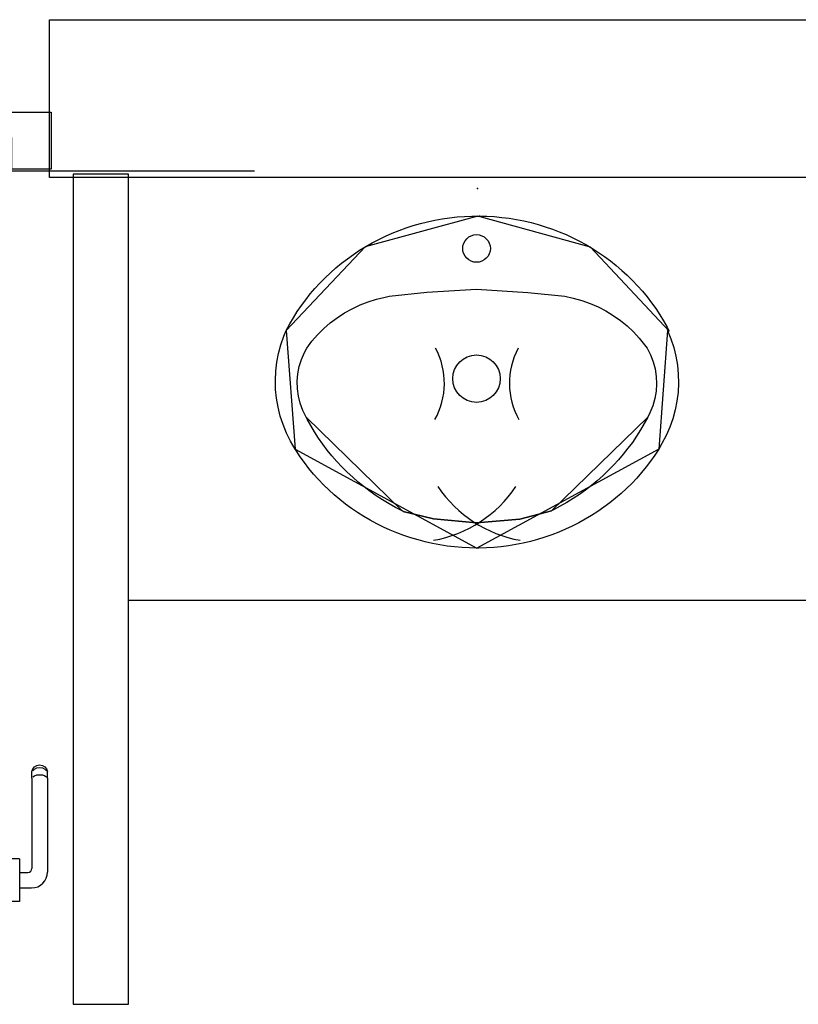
# Model space of a CAD drawing. Header units: millimetres. Extents: x -15 to 127, y -65 to 67.
# Tile 133 of 256: x 38.68 to 38.7786, y -50.6747 to -50.55. Entities that reach past the tile are written whole.
import ezdxf

# ---------------------------------------------------------------- set-up
doc = ezdxf.new("R2010")
doc.units = ezdxf.units.MM
doc.header["$MEASUREMENT"] = 0
doc.linetypes.add('PC_DASH_2', pattern=[0.125, 0.05555555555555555, -0.06944444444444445])
doc.layers.add('Calque 5', color=7, linetype='Continuous')

# ---------------------------------------------------------------- blocks, each defined once
blk = doc.blocks.new('PD_26735')
at = {"layer": 'Calque 5', "color": 0}
for p, q in [((14.89441465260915, -36.79263319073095), (14.89453359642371, -36.79230639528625)), ((14.89441465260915, -36.79285240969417), (14.89441465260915, -36.79263319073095)), ((14.89441465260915, -36.79346808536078), (14.89441465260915, -36.79285240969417)), ((14.89453359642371, -36.79230639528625), (14.89475713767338, -36.79203998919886)), ((14.89453359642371, -36.79255941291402), (14.89475713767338, -36.79232055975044)), ((14.89475713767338, -36.79203998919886), (14.89505831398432, -36.79186610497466)), ((14.89475713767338, -36.79232055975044), (14.89505831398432, -36.79216465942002)), ((14.89505831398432, -36.79186610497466), (14.89540079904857, -36.79180571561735)), ((14.89505831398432, -36.79216465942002), (14.89540079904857, -36.79211051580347)), ((14.89540079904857, -36.79180571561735), (14.89574328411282, -36.79186610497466)), ((14.89540079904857, -36.79211051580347), (14.89574328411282, -36.79216465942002)), ((14.89574328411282, -36.79186610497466), (14.89604446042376, -36.79203998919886)), ((14.89574328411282, -36.79216465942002), (14.89604446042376, -36.79232055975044)), ((14.89604446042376, -36.79203998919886), (14.89626800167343, -36.79230639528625)), ((14.89604446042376, -36.79232055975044), (14.89626800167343, -36.79255941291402)), ((14.89626800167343, -36.79230639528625), (14.89638694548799, -36.79263319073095)), ((14.89638694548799, -36.79285240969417), (14.89638694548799, -36.79263319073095)), ((14.89638694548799, -36.79346808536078), (14.89638694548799, -36.79285240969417)), ((14.89441465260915, -36.79346808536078), (14.89441465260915, -36.80489606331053)), ((14.89453359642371, -36.7932989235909), (14.89475713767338, -36.7931610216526)), ((14.89475713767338, -36.7931610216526), (14.89505831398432, -36.79307101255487)), ((14.89505831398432, -36.79307101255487), (14.89540079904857, -36.79303975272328)), ((14.89540079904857, -36.79303975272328), (14.89574328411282, -36.79307101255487)), ((14.89574328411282, -36.79307101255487), (14.89604446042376, -36.7931610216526)), ((14.89604446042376, -36.7931610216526), (14.89626800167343, -36.7932989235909)), ((14.89638694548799, -36.79346808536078), (14.89638694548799, -36.80536631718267)), ((14.89187296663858, -36.80367921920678), (14.89186295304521, -36.80367921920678)), ((14.89285429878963, -36.80367921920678), (14.89187296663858, -36.80367921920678)), ((14.89286431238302, -36.80367921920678), (14.89285429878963, -36.80367921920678)), ((14.89286431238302, -36.80367921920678), (14.89286431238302, -36.80384227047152)), ((14.89286431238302, -36.80384227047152), (14.89286431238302, -36.80431175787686)), ((14.89286431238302, -36.80431175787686), (14.89286431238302, -36.80503105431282)), ((14.89286431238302, -36.80503105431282), (14.89286431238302, -36.80591340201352)), ((14.89286431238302, -36.80539674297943), (14.89391397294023, -36.80539674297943)), ((14.89286431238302, -36.80591340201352), (14.89286431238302, -36.8068523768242)), ((14.89286431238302, -36.8068523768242), (14.89286431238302, -36.8077347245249)), ((14.89286431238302, -36.80736903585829), (14.89438422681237, -36.80736903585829)), ((14.89286431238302, -36.8077347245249), (14.89286431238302, -36.80845402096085)), ((14.89187296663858, -36.80908655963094), (14.89186295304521, -36.80908655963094)), ((14.89285429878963, -36.80908655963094), (14.89187296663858, -36.80908655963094)), ((14.89286431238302, -36.80908655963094), (14.89285429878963, -36.80908655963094)), ((14.89286431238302, -36.80845402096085), (14.89286431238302, -36.80892350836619)), ((14.89286431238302, -36.80892350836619), (14.89286431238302, -36.80908655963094))]:
    blk.add_line(p, q, dxfattribs=at)
for centre, radius in [((14.89391397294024, -36.80489606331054), 0.0005006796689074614), ((14.89438422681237, -36.80536631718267), 0.002002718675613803)]:
    blk.add_arc(centre, radius, 270, 0, dxfattribs=at)
blk = doc.blocks.new('PD_26736')
at = {"layer": 'Calque 5', "color": 0}
for p, q in [((14.88304106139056, -36.79230639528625), (14.882922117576, -36.79263319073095)), ((14.882922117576, -36.79285240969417), (14.882922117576, -36.79263319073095)), ((14.882922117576, -36.79346808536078), (14.882922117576, -36.79285240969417)), ((14.88326460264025, -36.79203998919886), (14.88304106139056, -36.79230639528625)), ((14.88326460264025, -36.79232055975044), (14.88304106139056, -36.79255941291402)), ((14.88356577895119, -36.79186610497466), (14.88326460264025, -36.79203998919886)), ((14.88356577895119, -36.79216465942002), (14.88326460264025, -36.79232055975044)), ((14.88390826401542, -36.79180571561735), (14.88356577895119, -36.79186610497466)), ((14.88390826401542, -36.79211051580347), (14.88356577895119, -36.79216465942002)), ((14.88425074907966, -36.79186610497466), (14.88390826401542, -36.79180571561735)), ((14.88425074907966, -36.79216465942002), (14.88390826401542, -36.79211051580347)), ((14.88455192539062, -36.79203998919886), (14.88425074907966, -36.79186610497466)), ((14.88455192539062, -36.79232055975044), (14.88425074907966, -36.79216465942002)), ((14.88477546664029, -36.79230639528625), (14.88455192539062, -36.79203998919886)), ((14.88477546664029, -36.79255941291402), (14.88455192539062, -36.79232055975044)), ((14.88489441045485, -36.79263319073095), (14.88477546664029, -36.79230639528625)), ((14.88489441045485, -36.79285240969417), (14.88489441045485, -36.79263319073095)), ((14.88489441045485, -36.79346808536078), (14.88489441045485, -36.79285240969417)), ((14.882922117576, -36.79346808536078), (14.882922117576, -36.80536631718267)), ((14.88326460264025, -36.7931610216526), (14.88304106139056, -36.7932989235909)), ((14.88356577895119, -36.79307101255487), (14.88326460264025, -36.7931610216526)), ((14.88390826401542, -36.79303975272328), (14.88356577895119, -36.79307101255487)), ((14.88425074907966, -36.79307101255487), (14.88390826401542, -36.79303975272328)), ((14.88455192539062, -36.7931610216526), (14.88425074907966, -36.79307101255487)), ((14.88477546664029, -36.7932989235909), (14.88455192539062, -36.7931610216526)), ((14.88489441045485, -36.79346808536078), (14.88489441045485, -36.80489606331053)), ((14.88695619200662, -36.80367921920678), (14.88695619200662, -36.80384227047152)), ((14.88695619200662, -36.80367921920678), (14.88696620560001, -36.80367921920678)), ((14.88695619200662, -36.80384227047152), (14.88695619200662, -36.80431175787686)), ((14.88696620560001, -36.80367921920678), (14.88794753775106, -36.80367921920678)), ((14.88794753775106, -36.80367921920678), (14.88795755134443, -36.80367921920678)), ((14.88695619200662, -36.80539674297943), (14.88539509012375, -36.80539674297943)), ((14.88695619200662, -36.80431175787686), (14.88695619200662, -36.80503105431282)), ((14.88695619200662, -36.80503105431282), (14.88695619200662, -36.80591340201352)), ((14.88695619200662, -36.80591340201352), (14.88695619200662, -36.8068523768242)), ((14.88695619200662, -36.80736903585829), (14.88492483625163, -36.80736903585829)), ((14.88695619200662, -36.8068523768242), (14.88695619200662, -36.8077347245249)), ((14.88695619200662, -36.8077347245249), (14.88695619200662, -36.80845402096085)), ((14.88695619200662, -36.80845402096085), (14.88695619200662, -36.80892350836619)), ((14.88695619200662, -36.80892350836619), (14.88695619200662, -36.80908655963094)), ((14.88695619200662, -36.80908655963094), (14.88696620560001, -36.80908655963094)), ((14.88696620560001, -36.80908655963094), (14.88794753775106, -36.80908655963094)), ((14.88794753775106, -36.80908655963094), (14.88795755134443, -36.80908655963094))]:
    blk.add_line(p, q, dxfattribs=at)
for centre, radius in [((14.88492483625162, -36.80536631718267), 0.002002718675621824), ((14.88539509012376, -36.80489606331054), 0.0005006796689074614)]:
    blk.add_arc(centre, radius, 180, 270, dxfattribs=at)
blk = doc.blocks.new('PD_26734')
at = {"layer": 'Calque 5'}
for name in ['PD_26736', 'PD_26735']:
    blk.add_blockref(name, (0, 0), dxfattribs=at)
blk = doc.blocks.new('PD_26733')
at = {"layer": 'Calque 5', "color": 0}
blk.add_lwpolyline([(14.89186162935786, -36.71235331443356), (14.89027197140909, -36.71235331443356), (14.89027197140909, -36.70914896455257), (14.8968684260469, -36.70914896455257), (14.8968684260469, -36.71635875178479), (14.89186162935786, -36.71635875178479), (14.89186162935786, -36.71235331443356)], dxfattribs=at)
at = {"layer": 'Calque 5'}
blk.add_blockref('PD_26734', (0, 0), dxfattribs=at)
blk = doc.blocks.new('PD_27141')
at = {"layer": 'Calque 5', "color": 0}
for points in [[(14.95075809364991, -36.76434885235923), (14.94981481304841, -36.7643306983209), (14.94887275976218, -36.76428072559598), (14.94793308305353, -36.76419899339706), (14.9469969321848, -36.76408560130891), (14.94606544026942, -36.76394068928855), (14.94513974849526, -36.76376443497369), (14.9442209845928, -36.76355705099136), (14.94331026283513, -36.76331879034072), (14.9424086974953, -36.76304994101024), (14.94151738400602, -36.76275083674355), (14.94063740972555, -36.76242183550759), (14.93976984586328, -36.76206334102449), (14.93891575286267, -36.76167579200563), (14.9380761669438, -36.76125965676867), (14.93725211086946, -36.76081544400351), (14.93644459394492, -36.76034369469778), (14.93565459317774, -36.7598449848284), (14.93488307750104, -36.75931992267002), (14.93413098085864, -36.75876914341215), (14.93339922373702, -36.75819332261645), (14.93268869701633, -36.75759315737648), (14.93200026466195, -36.75696938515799), (14.93133476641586, -36.75632275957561), (14.9306930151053, -36.75565407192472), (14.93007578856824, -36.75496413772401), (14.92948384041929, -36.75425379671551), (14.92891789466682, -36.75352391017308), (14.92837863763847, -36.75277537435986), (14.92786672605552, -36.75200909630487), (14.92773503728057, -36.75180207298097), (14.92715307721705, -36.75080686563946), (14.92664445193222, -36.7497751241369), (14.92621149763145, -36.74871158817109), (14.92585632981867, -36.74762144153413), (14.92558067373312, -36.74650999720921), (14.92538587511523, -36.74538266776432), (14.92527288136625, -36.74424494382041), (14.92524224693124, -36.74310237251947), (14.92529411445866, -36.74196051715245), (14.92542823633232, -36.74082494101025), (14.92564395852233, -36.73970117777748), (14.92594022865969, -36.73859470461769), (14.92631560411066, -36.73751090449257), (14.92661883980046, -36.73678121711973), (14.92705490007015, -36.73597148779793), (14.92752014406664, -36.73517689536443), (14.9280137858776, -36.73439848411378), (14.92853522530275, -36.73363720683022), (14.92908382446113, -36.73289398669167), (14.92965891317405, -36.73216973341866), (14.93025979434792, -36.73146532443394), (14.93088573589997, -36.73078162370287), (14.93153597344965, -36.73011946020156), (14.93220971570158, -36.72947964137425), (14.93290614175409, -36.72886294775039), (14.93362440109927, -36.72827012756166), (14.93436362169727, -36.72770190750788), (14.93512290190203, -36.72715897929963), (14.93590131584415, -36.72664200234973), (14.9366979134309, -36.7261516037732), (14.93751173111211, -36.72568838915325), (14.93834176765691, -36.7252529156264), (14.93918701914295, -36.72484571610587), (14.94004645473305, -36.72446728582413), (14.94091902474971, -36.72411808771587), (14.94180366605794, -36.72379854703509), (14.94269930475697, -36.72350905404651), (14.943604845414, -36.72324995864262), (14.94451918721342, -36.7230215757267), (14.94544121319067, -36.72282418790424), (14.94636980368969, -36.72265803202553), (14.94730382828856, -36.72252330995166), (14.94824214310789, -36.72242019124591), (14.9491836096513, -36.72234879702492), (14.95012707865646, -36.72230921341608), (14.95107140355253, -36.72230149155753), (14.95201542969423, -36.7223256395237), (14.95295801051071, -36.72238162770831), (14.95389799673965, -36.72246938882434), (14.95483424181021, -36.72258881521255), (14.95576560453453, -36.72273976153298), (14.95669095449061, -36.72292204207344), (14.95760915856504, -36.723135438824), (14.95851910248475, -36.72337969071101), (14.95941967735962, -36.7236544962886), (14.960309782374, -36.72395952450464), (14.96118833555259, -36.7242944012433), (14.96205426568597, -36.72465872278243), (14.96290652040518, -36.72505203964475), (14.96374405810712, -36.72547387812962), (14.96456585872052, -36.72592371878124), (14.96537092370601, -36.72640101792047), (14.96615827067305, -36.72690519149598), (14.96692693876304, -36.72743562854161), (14.96767599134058, -36.727991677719), (14.96840451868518, -36.72857266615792), (14.96911163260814, -36.72917788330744), (14.96979646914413, -36.72980659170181), (14.97045819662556, -36.73045802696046), (14.97109600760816, -36.73113139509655), (14.97170912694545, -36.73182587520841), (14.97229680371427, -36.73254061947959), (14.97285832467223, -36.73327476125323), (14.97339300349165, -36.73402740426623), (14.97390019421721, -36.73479763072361), (14.97437927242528, -36.73558450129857), (14.97482965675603, -36.7363870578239), (14.97508359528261, -36.73687123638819), (14.97489732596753, -36.73678121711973), (14.97532608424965, -36.73784634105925), (14.97567695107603, -36.73893778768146), (14.97594822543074, -36.74005024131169), (14.97613857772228, -36.74117828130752), (14.97624708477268, -36.74231641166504), (14.97627321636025, -36.74345908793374), (14.97621684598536, -36.74460074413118), (14.97607824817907, -36.74573581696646), (14.97585809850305, -36.74685877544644), (14.97555747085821, -36.74796415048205), (14.97517782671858, -36.74904655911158), (14.97472101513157, -36.75010072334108), (14.9741892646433, -36.75112150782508), (14.97378126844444, -36.751801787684), (14.97327661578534, -36.75257290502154), (14.97274458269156, -36.75332625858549), (14.97218568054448, -36.75406119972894), (14.97160059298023, -36.75477683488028), (14.97099002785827, -36.75547228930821), (14.97035473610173, -36.75614671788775), (14.96969548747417, -36.75679929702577), (14.96901308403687, -36.75742923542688), (14.96830836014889, -36.7580357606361), (14.96758217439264, -36.75861813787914), (14.96683540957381, -36.75917565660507), (14.96606897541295, -36.75970763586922), (14.96528380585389, -36.76021342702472), (14.96448086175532, -36.76069241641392), (14.96366111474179, -36.7611440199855), (14.9628255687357, -36.76156768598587), (14.9619752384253, -36.76196290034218), (14.96111116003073, -36.7623291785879), (14.96023438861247, -36.76266607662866), (14.95934599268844, -36.76297318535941), (14.95844705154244, -36.76325012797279), (14.95753866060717, -36.76349656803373), (14.95662192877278, -36.76371220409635), (14.95569797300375, -36.76389677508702), (14.95476791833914, -36.76405005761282), (14.95383289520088, -36.76417186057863), (14.95289404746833, -36.76426203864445), (14.9519525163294, -36.7643204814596), (14.95100944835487, -36.76434711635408), (14.95075808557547, -36.7643488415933)], [(14.97508359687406, -36.73687123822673), (14.96512793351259, -36.72625300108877), (14.95087994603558, -36.72230048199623), (14.93661637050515, -36.72620008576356), (14.92661862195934, -36.73678129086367)], [(14.92661884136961, -36.73678121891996), (14.9277349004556, -36.75180178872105)], [(14.97489732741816, -36.73678121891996), (14.97378126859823, -36.75180178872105)], [(14.92773503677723, -36.75180207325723), (14.95075809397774, -36.76434885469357)], [(14.9737811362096, -36.7518020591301), (14.95075808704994, -36.7643488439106)]]:
    blk.add_lwpolyline(points, dxfattribs=at)
blk = doc.blocks.new('PD_27142')
at = {"layer": 'Calque 5', "color": 0}
for points in [[(14.97238592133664, -36.74775433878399), (14.97194232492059, -36.74857901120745), (14.9714692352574, -36.74938821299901), (14.97096722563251, -36.75018095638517), (14.97043690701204, -36.7509562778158), (14.96987892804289, -36.75171323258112), (14.96929396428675, -36.75245089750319), (14.96868273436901, -36.75316837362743), (14.96804597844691, -36.75386478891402), (14.96738447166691, -36.75453929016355), (14.96669902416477, -36.75519106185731), (14.96599047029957, -36.75581930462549), (14.96525966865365, -36.75642325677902), (14.96450751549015, -36.75700217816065), (14.9637349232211, -36.75755536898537), (14.96294283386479, -36.758082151), (14.96213221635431, -36.75858188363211), (14.96130405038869, -36.7590539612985), (14.96045935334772, -36.75949780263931), (14.96019990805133, -36.75962682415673), (14.95618820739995, -36.76066109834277), (14.95071157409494, -36.76115587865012), (14.94525810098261, -36.76063870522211), (14.94140927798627, -36.75971678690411), (14.94131624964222, -36.75962684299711), (14.94046673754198, -36.75919167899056), (14.93963344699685, -36.75872811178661), (14.93881739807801, -36.75823670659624), (14.93801958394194, -36.75771806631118), (14.93724097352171, -36.75717282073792), (14.93648251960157, -36.75660163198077), (14.93574514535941, -36.75600519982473), (14.93502974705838, -36.75538424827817), (14.9343371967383, -36.7547395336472), (14.93366833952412, -36.7540718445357), (14.93302399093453, -36.75338199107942), (14.93240493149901, -36.75267081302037), (14.93181192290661, -36.75193918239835), (14.93124568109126, -36.75118798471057), (14.93070689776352, -36.75041813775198), (14.93019623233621, -36.74963057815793), (14.92971430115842, -36.74882626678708), (14.92926169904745, -36.74800618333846), (14.9291302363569, -36.74775435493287), (14.92871233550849, -36.74690252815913), (14.92838881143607, -36.74601313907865), (14.92816320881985, -36.74509592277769), (14.9280380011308, -36.74416092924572), (14.92801456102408, -36.74321840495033), (14.92809314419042, -36.7422786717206), (14.92827288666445, -36.74135203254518), (14.92855182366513, -36.74044863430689), (14.9289268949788, -36.73957837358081), (14.92922325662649, -36.73903003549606), (14.92987745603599, -36.73815828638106), (14.93059294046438, -36.73733295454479), (14.9313662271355, -36.7365578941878), (14.93219354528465, -36.73583687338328), (14.933070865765, -36.7351734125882), (14.93399391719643, -36.73457073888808), (14.93495819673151, -36.73403179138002), (14.9359590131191, -36.73355919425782), (14.93699148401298, -36.73315524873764), (14.93805058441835, -36.73282192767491), (14.93913115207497, -36.73256084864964), (14.93964183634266, -36.73246401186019), (14.9444093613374, -36.73194683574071), (14.95071157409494, -36.73156458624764), (14.95719991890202, -36.73198056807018), (14.96187432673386, -36.73246401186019), (14.96296311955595, -36.73269088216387), (14.96403289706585, -36.73299063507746), (14.96507844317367, -36.73336180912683), (14.96609466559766, -36.73380260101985), (14.96707660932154, -36.73431086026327), (14.96801949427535, -36.73488410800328), (14.96891872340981, -36.7355195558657), (14.96976991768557, -36.73621410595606), (14.97056893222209, -36.73696437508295), (14.97131186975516, -36.73776670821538), (14.97199511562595, -36.73861719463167), (14.97229290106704, -36.7390298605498), (14.97272887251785, -36.7398733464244), (14.97307129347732, -36.7407560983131), (14.97331640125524, -36.74166862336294), (14.97346152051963, -36.74260092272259), (14.97350505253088, -36.74354277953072), (14.97344652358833, -36.74448387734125), (14.97328657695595, -36.74541390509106), (14.97302696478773, -36.74632267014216), (14.97267052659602, -36.74720022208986), (14.97238592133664, -36.74775434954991)], [(14.93964183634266, -36.73246401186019), (14.9444093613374, -36.73194683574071), (14.95071157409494, -36.73156458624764), (14.95719991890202, -36.73198056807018), (14.96187432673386, -36.73246401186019)], [(14.92913023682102, -36.74775435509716), (14.94131625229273, -36.75962684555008)], [(14.97238592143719, -36.74775433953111), (14.96019990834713, -36.75962682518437)], [(14.94140927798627, -36.75971678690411), (14.94525810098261, -36.76063870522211), (14.95071157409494, -36.76115587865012), (14.95618820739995, -36.76066109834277), (14.96019973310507, -36.75962666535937)]]:
    blk.add_lwpolyline(points, dxfattribs=at)
for centre, radius, start, end in [((14.93732643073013, -36.74347343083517), 0.009315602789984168, 330.4411468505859, 28.37751770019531), ((14.9641897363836, -36.74347343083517), 0.00931559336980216, 151.6224822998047, 209.5588531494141), ((14.94245702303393, -36.74765085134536), 0.01595716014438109, 280.161392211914, 326.0300598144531), ((14.95905914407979, -36.7476508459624), 0.01595715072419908, 213.9699401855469, 259.8386077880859)]:
    blk.add_arc(centre, radius, start, end, dxfattribs=at)
blk = doc.blocks.new('PD_27140')
at = {"layer": 'Calque 5', "color": 0}
for points in [[(14.93964183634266, -36.73246401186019), (14.94440936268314, -36.73194683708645), (14.95071157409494, -36.73156458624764), (14.95719992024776, -36.73198056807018), (14.96187432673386, -36.73246401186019)], [(14.92913023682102, -36.74775435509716), (14.94131625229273, -36.75962684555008)], [(14.97238592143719, -36.74775433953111), (14.96019990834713, -36.75962682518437)], [(14.94140927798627, -36.75971678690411), (14.94525810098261, -36.76063870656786), (14.95071157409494, -36.76115587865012), (14.95618820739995, -36.76066109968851), (14.96019973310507, -36.75962666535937)]]:
    blk.add_lwpolyline(points, dxfattribs=at)
for centre, radius in [((14.95071105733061, -36.72640770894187), 0.001750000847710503), ((14.95070608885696, -36.74289123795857), 0.002999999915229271)]:
    blk.add_circle(centre, radius, dxfattribs=at)
for centre, radius, start, end in [((14.93732643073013, -36.74347343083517), 0.009315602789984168, 330.4411468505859, 28.37751770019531), ((14.9641897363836, -36.74347343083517), 0.00931559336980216, 151.6224822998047, 209.5588531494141), ((14.94245702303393, -36.74765085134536), 0.01595716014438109, 280.161392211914, 326.0300598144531), ((14.95905914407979, -36.7476508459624), 0.01595715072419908, 213.9699401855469, 259.8386077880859)]:
    blk.add_arc(centre, radius, start, end, dxfattribs=at)
at = {"layer": 'Calque 5'}
for name in ['PD_27141', 'PD_27142']:
    blk.add_blockref(name, (0, 0), dxfattribs=at)
blk = doc.blocks.new('PD_27139')
at = {"layer": 'Calque 5', "color": 0}
blk.add_point((14.95107140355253, -36.72230149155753), dxfattribs=at)
at = {"layer": 'Calque 5'}
blk.add_blockref('PD_27140', (0, 0), dxfattribs=at)
blk = doc.blocks.new('PD_28078')
at = {"layer": 'Calque 5', "color": 0}
for p, q in [((14.89441465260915, -36.79263319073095), (14.89453359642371, -36.79230639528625)), ((14.89441465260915, -36.79285240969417), (14.89441465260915, -36.79263319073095)), ((14.89441465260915, -36.79346808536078), (14.89441465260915, -36.79285240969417)), ((14.89453359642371, -36.79230639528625), (14.89475713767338, -36.79203998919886)), ((14.89453359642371, -36.79255941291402), (14.89475713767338, -36.79232055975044)), ((14.89475713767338, -36.79203998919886), (14.89505831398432, -36.79186610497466)), ((14.89475713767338, -36.79232055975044), (14.89505831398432, -36.79216465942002)), ((14.89505831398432, -36.79186610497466), (14.89540079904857, -36.79180571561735)), ((14.89505831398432, -36.79216465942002), (14.89540079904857, -36.79211051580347)), ((14.89540079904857, -36.79180571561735), (14.89574328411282, -36.79186610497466)), ((14.89540079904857, -36.79211051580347), (14.89574328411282, -36.79216465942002)), ((14.89574328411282, -36.79186610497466), (14.89604446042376, -36.79203998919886)), ((14.89574328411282, -36.79216465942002), (14.89604446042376, -36.79232055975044)), ((14.89604446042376, -36.79203998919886), (14.89626800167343, -36.79230639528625)), ((14.89604446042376, -36.79232055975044), (14.89626800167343, -36.79255941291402)), ((14.89626800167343, -36.79230639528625), (14.89638694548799, -36.79263319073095)), ((14.89638694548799, -36.79285240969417), (14.89638694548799, -36.79263319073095)), ((14.89638694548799, -36.79346808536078), (14.89638694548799, -36.79285240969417)), ((14.89441465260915, -36.79346808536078), (14.89441465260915, -36.80489606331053)), ((14.89453359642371, -36.7932989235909), (14.89475713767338, -36.7931610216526)), ((14.89475713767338, -36.7931610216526), (14.89505831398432, -36.79307101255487)), ((14.89505831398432, -36.79307101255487), (14.89540079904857, -36.79303975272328)), ((14.89540079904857, -36.79303975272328), (14.89574328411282, -36.79307101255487)), ((14.89574328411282, -36.79307101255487), (14.89604446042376, -36.7931610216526)), ((14.89604446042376, -36.7931610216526), (14.89626800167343, -36.7932989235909)), ((14.89638694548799, -36.79346808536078), (14.89638694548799, -36.80536631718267)), ((14.89187296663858, -36.80367921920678), (14.89186295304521, -36.80367921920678)), ((14.89285429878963, -36.80367921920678), (14.89187296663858, -36.80367921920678)), ((14.89286431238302, -36.80367921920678), (14.89285429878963, -36.80367921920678)), ((14.89286431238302, -36.80367921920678), (14.89286431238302, -36.80384227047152)), ((14.89286431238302, -36.80384227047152), (14.89286431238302, -36.80431175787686)), ((14.89286431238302, -36.80431175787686), (14.89286431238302, -36.80503105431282)), ((14.89286431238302, -36.80503105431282), (14.89286431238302, -36.80591340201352)), ((14.89286431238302, -36.80539674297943), (14.89391397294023, -36.80539674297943)), ((14.89286431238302, -36.80591340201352), (14.89286431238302, -36.8068523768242)), ((14.89286431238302, -36.8068523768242), (14.89286431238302, -36.8077347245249)), ((14.89286431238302, -36.80736903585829), (14.89438422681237, -36.80736903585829)), ((14.89286431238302, -36.8077347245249), (14.89286431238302, -36.80845402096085)), ((14.89187296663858, -36.80908655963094), (14.89186295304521, -36.80908655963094)), ((14.89285429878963, -36.80908655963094), (14.89187296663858, -36.80908655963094)), ((14.89286431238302, -36.80908655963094), (14.89285429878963, -36.80908655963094)), ((14.89286431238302, -36.80845402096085), (14.89286431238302, -36.80892350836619)), ((14.89286431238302, -36.80892350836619), (14.89286431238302, -36.80908655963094))]:
    blk.add_line(p, q, dxfattribs=at)
for centre, radius in [((14.89391397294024, -36.80489606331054), 0.0005006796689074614), ((14.89438422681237, -36.80536631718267), 0.002002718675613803)]:
    blk.add_arc(centre, radius, 270, 0, dxfattribs=at)
blk = doc.blocks.new('PD_28079')
at = {"layer": 'Calque 5', "color": 0}
for p, q in [((14.88304106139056, -36.79230639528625), (14.882922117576, -36.79263319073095)), ((14.882922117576, -36.79285240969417), (14.882922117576, -36.79263319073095)), ((14.882922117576, -36.79346808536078), (14.882922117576, -36.79285240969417)), ((14.88326460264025, -36.79203998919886), (14.88304106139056, -36.79230639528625)), ((14.88326460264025, -36.79232055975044), (14.88304106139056, -36.79255941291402)), ((14.88356577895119, -36.79186610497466), (14.88326460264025, -36.79203998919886)), ((14.88356577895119, -36.79216465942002), (14.88326460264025, -36.79232055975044)), ((14.88390826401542, -36.79180571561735), (14.88356577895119, -36.79186610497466)), ((14.88390826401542, -36.79211051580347), (14.88356577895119, -36.79216465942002)), ((14.88425074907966, -36.79186610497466), (14.88390826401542, -36.79180571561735)), ((14.88425074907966, -36.79216465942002), (14.88390826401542, -36.79211051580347)), ((14.88455192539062, -36.79203998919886), (14.88425074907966, -36.79186610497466)), ((14.88455192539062, -36.79232055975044), (14.88425074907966, -36.79216465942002)), ((14.88477546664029, -36.79230639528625), (14.88455192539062, -36.79203998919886)), ((14.88477546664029, -36.79255941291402), (14.88455192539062, -36.79232055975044)), ((14.88489441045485, -36.79263319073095), (14.88477546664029, -36.79230639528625)), ((14.88489441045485, -36.79285240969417), (14.88489441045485, -36.79263319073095)), ((14.88489441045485, -36.79346808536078), (14.88489441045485, -36.79285240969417)), ((14.882922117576, -36.79346808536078), (14.882922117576, -36.80536631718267)), ((14.88326460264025, -36.7931610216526), (14.88304106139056, -36.7932989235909)), ((14.88356577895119, -36.79307101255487), (14.88326460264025, -36.7931610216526)), ((14.88390826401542, -36.79303975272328), (14.88356577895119, -36.79307101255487)), ((14.88425074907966, -36.79307101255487), (14.88390826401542, -36.79303975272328)), ((14.88455192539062, -36.7931610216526), (14.88425074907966, -36.79307101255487)), ((14.88477546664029, -36.7932989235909), (14.88455192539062, -36.7931610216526)), ((14.88489441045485, -36.79346808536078), (14.88489441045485, -36.80489606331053)), ((14.88695619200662, -36.80367921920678), (14.88695619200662, -36.80384227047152)), ((14.88695619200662, -36.80367921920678), (14.88696620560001, -36.80367921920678)), ((14.88695619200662, -36.80384227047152), (14.88695619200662, -36.80431175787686)), ((14.88696620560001, -36.80367921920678), (14.88794753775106, -36.80367921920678)), ((14.88794753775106, -36.80367921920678), (14.88795755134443, -36.80367921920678)), ((14.88695619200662, -36.80539674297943), (14.88539509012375, -36.80539674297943)), ((14.88695619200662, -36.80431175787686), (14.88695619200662, -36.80503105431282)), ((14.88695619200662, -36.80503105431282), (14.88695619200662, -36.80591340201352)), ((14.88695619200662, -36.80591340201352), (14.88695619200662, -36.8068523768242)), ((14.88695619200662, -36.80736903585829), (14.88492483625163, -36.80736903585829)), ((14.88695619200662, -36.8068523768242), (14.88695619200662, -36.8077347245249)), ((14.88695619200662, -36.8077347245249), (14.88695619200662, -36.80845402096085)), ((14.88695619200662, -36.80845402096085), (14.88695619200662, -36.80892350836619)), ((14.88695619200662, -36.80892350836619), (14.88695619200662, -36.80908655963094)), ((14.88695619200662, -36.80908655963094), (14.88696620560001, -36.80908655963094)), ((14.88696620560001, -36.80908655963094), (14.88794753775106, -36.80908655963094)), ((14.88794753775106, -36.80908655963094), (14.88795755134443, -36.80908655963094))]:
    blk.add_line(p, q, dxfattribs=at)
for centre, radius in [((14.88492483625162, -36.80536631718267), 0.002002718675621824), ((14.88539509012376, -36.80489606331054), 0.0005006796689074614)]:
    blk.add_arc(centre, radius, 180, 270, dxfattribs=at)
blk = doc.blocks.new('PD_28077')
at = {"layer": 'Calque 5'}
for name in ['PD_28079', 'PD_28078']:
    blk.add_blockref(name, (0, 0), dxfattribs=at)
blk = doc.blocks.new('PD_28076')
at = {"layer": 'Calque 5', "color": 0}
blk.add_lwpolyline([(14.89186162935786, -36.71235331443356), (14.89027197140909, -36.71235331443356), (14.89027197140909, -36.70914896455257), (14.8968684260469, -36.70914896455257), (14.8968684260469, -36.71635875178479), (14.89186162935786, -36.71635875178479), (14.89186162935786, -36.71235331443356)], dxfattribs=at)
at = {"layer": 'Calque 5'}
blk.add_blockref('PD_28077', (0, 0), dxfattribs=at)
blk = doc.blocks.new('PD_28484')
at = {"layer": 'Calque 5', "color": 0}
for points in [[(14.95075809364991, -36.76434885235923), (14.94981481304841, -36.7643306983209), (14.94887275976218, -36.76428072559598), (14.94793308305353, -36.76419899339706), (14.9469969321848, -36.76408560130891), (14.94606544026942, -36.76394068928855), (14.94513974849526, -36.76376443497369), (14.9442209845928, -36.76355705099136), (14.94331026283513, -36.76331879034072), (14.9424086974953, -36.76304994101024), (14.94151738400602, -36.76275083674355), (14.94063740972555, -36.76242183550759), (14.93976984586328, -36.76206334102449), (14.93891575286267, -36.76167579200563), (14.9380761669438, -36.76125965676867), (14.93725211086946, -36.76081544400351), (14.93644459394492, -36.76034369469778), (14.93565459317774, -36.7598449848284), (14.93488307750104, -36.75931992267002), (14.93413098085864, -36.75876914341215), (14.93339922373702, -36.75819332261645), (14.93268869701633, -36.75759315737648), (14.93200026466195, -36.75696938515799), (14.93133476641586, -36.75632275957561), (14.9306930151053, -36.75565407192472), (14.93007578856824, -36.75496413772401), (14.92948384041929, -36.75425379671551), (14.92891789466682, -36.75352391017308), (14.92837863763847, -36.75277537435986), (14.92786672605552, -36.75200909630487), (14.92773503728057, -36.75180207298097), (14.92715307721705, -36.75080686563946), (14.92664445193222, -36.7497751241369), (14.92621149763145, -36.74871158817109), (14.92585632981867, -36.74762144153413), (14.92558067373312, -36.74650999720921), (14.92538587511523, -36.74538266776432), (14.92527288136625, -36.74424494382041), (14.92524224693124, -36.74310237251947), (14.92529411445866, -36.74196051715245), (14.92542823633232, -36.74082494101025), (14.92564395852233, -36.73970117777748), (14.92594022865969, -36.73859470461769), (14.92631560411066, -36.73751090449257), (14.92661883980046, -36.73678121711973), (14.92705490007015, -36.73597148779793), (14.92752014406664, -36.73517689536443), (14.9280137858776, -36.73439848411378), (14.92853522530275, -36.73363720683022), (14.92908382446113, -36.73289398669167), (14.92965891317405, -36.73216973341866), (14.93025979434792, -36.73146532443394), (14.93088573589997, -36.73078162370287), (14.93153597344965, -36.73011946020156), (14.93220971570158, -36.72947964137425), (14.93290614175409, -36.72886294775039), (14.93362440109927, -36.72827012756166), (14.93436362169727, -36.72770190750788), (14.93512290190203, -36.72715897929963), (14.93590131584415, -36.72664200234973), (14.9366979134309, -36.7261516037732), (14.93751173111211, -36.72568838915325), (14.93834176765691, -36.7252529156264), (14.93918701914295, -36.72484571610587), (14.94004645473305, -36.72446728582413), (14.94091902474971, -36.72411808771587), (14.94180366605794, -36.72379854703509), (14.94269930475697, -36.72350905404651), (14.943604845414, -36.72324995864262), (14.94451918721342, -36.7230215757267), (14.94544121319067, -36.72282418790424), (14.94636980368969, -36.72265803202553), (14.94730382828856, -36.72252330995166), (14.94824214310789, -36.72242019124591), (14.9491836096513, -36.72234879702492), (14.95012707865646, -36.72230921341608), (14.95107140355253, -36.72230149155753), (14.95201542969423, -36.7223256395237), (14.95295801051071, -36.72238162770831), (14.95389799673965, -36.72246938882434), (14.95483424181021, -36.72258881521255), (14.95576560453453, -36.72273976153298), (14.95669095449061, -36.72292204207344), (14.95760915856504, -36.723135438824), (14.95851910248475, -36.72337969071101), (14.95941967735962, -36.7236544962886), (14.960309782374, -36.72395952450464), (14.96118833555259, -36.7242944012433), (14.96205426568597, -36.72465872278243), (14.96290652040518, -36.72505203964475), (14.96374405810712, -36.72547387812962), (14.96456585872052, -36.72592371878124), (14.96537092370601, -36.72640101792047), (14.96615827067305, -36.72690519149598), (14.96692693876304, -36.72743562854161), (14.96767599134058, -36.727991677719), (14.96840451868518, -36.72857266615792), (14.96911163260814, -36.72917788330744), (14.96979646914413, -36.72980659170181), (14.97045819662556, -36.73045802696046), (14.97109600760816, -36.73113139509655), (14.97170912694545, -36.73182587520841), (14.97229680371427, -36.73254061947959), (14.97285832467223, -36.73327476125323), (14.97339300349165, -36.73402740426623), (14.97390019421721, -36.73479763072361), (14.97437927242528, -36.73558450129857), (14.97482965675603, -36.7363870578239), (14.97508359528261, -36.73687123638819), (14.97489732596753, -36.73678121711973), (14.97532608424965, -36.73784634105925), (14.97567695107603, -36.73893778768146), (14.97594822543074, -36.74005024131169), (14.97613857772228, -36.74117828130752), (14.97624708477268, -36.74231641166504), (14.97627321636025, -36.74345908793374), (14.97621684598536, -36.74460074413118), (14.97607824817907, -36.74573581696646), (14.97585809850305, -36.74685877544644), (14.97555747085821, -36.74796415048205), (14.97517782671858, -36.74904655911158), (14.97472101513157, -36.75010072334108), (14.9741892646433, -36.75112150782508), (14.97378126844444, -36.751801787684), (14.97327661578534, -36.75257290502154), (14.97274458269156, -36.75332625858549), (14.97218568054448, -36.75406119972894), (14.97160059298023, -36.75477683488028), (14.97099002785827, -36.75547228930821), (14.97035473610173, -36.75614671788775), (14.96969548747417, -36.75679929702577), (14.96901308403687, -36.75742923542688), (14.96830836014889, -36.7580357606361), (14.96758217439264, -36.75861813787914), (14.96683540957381, -36.75917565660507), (14.96606897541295, -36.75970763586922), (14.96528380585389, -36.76021342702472), (14.96448086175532, -36.76069241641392), (14.96366111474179, -36.7611440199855), (14.9628255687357, -36.76156768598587), (14.9619752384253, -36.76196290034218), (14.96111116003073, -36.7623291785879), (14.96023438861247, -36.76266607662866), (14.95934599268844, -36.76297318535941), (14.95844705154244, -36.76325012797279), (14.95753866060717, -36.76349656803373), (14.95662192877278, -36.76371220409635), (14.95569797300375, -36.76389677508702), (14.95476791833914, -36.76405005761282), (14.95383289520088, -36.76417186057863), (14.95289404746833, -36.76426203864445), (14.9519525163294, -36.7643204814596), (14.95100944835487, -36.76434711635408), (14.95075808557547, -36.7643488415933)], [(14.97508359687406, -36.73687123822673), (14.96512793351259, -36.72625300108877), (14.95087994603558, -36.72230048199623), (14.93661637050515, -36.72620008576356), (14.92661862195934, -36.73678129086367)], [(14.92661884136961, -36.73678121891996), (14.9277349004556, -36.75180178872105)], [(14.97489732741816, -36.73678121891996), (14.97378126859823, -36.75180178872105)], [(14.92773503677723, -36.75180207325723), (14.95075809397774, -36.76434885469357)], [(14.9737811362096, -36.7518020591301), (14.95075808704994, -36.7643488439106)]]:
    blk.add_lwpolyline(points, dxfattribs=at)
blk = doc.blocks.new('PD_28485')
at = {"layer": 'Calque 5', "color": 0}
for points in [[(14.97238592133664, -36.74775433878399), (14.97194232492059, -36.74857901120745), (14.9714692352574, -36.74938821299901), (14.97096722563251, -36.75018095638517), (14.97043690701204, -36.7509562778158), (14.96987892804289, -36.75171323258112), (14.96929396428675, -36.75245089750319), (14.96868273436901, -36.75316837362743), (14.96804597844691, -36.75386478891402), (14.96738447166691, -36.75453929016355), (14.96669902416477, -36.75519106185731), (14.96599047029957, -36.75581930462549), (14.96525966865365, -36.75642325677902), (14.96450751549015, -36.75700217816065), (14.9637349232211, -36.75755536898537), (14.96294283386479, -36.758082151), (14.96213221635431, -36.75858188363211), (14.96130405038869, -36.7590539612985), (14.96045935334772, -36.75949780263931), (14.96019990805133, -36.75962682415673), (14.95618820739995, -36.76066109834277), (14.95071157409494, -36.76115587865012), (14.94525810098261, -36.76063870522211), (14.94140927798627, -36.75971678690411), (14.94131624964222, -36.75962684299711), (14.94046673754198, -36.75919167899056), (14.93963344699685, -36.75872811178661), (14.93881739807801, -36.75823670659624), (14.93801958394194, -36.75771806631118), (14.93724097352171, -36.75717282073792), (14.93648251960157, -36.75660163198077), (14.93574514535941, -36.75600519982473), (14.93502974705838, -36.75538424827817), (14.9343371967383, -36.7547395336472), (14.93366833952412, -36.7540718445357), (14.93302399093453, -36.75338199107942), (14.93240493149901, -36.75267081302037), (14.93181192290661, -36.75193918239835), (14.93124568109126, -36.75118798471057), (14.93070689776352, -36.75041813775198), (14.93019623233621, -36.74963057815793), (14.92971430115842, -36.74882626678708), (14.92926169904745, -36.74800618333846), (14.9291302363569, -36.74775435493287), (14.92871233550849, -36.74690252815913), (14.92838881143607, -36.74601313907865), (14.92816320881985, -36.74509592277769), (14.9280380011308, -36.74416092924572), (14.92801456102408, -36.74321840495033), (14.92809314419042, -36.7422786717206), (14.92827288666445, -36.74135203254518), (14.92855182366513, -36.74044863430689), (14.9289268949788, -36.73957837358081), (14.92922325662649, -36.73903003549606), (14.92987745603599, -36.73815828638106), (14.93059294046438, -36.73733295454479), (14.9313662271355, -36.7365578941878), (14.93219354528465, -36.73583687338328), (14.933070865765, -36.7351734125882), (14.93399391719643, -36.73457073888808), (14.93495819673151, -36.73403179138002), (14.9359590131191, -36.73355919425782), (14.93699148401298, -36.73315524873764), (14.93805058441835, -36.73282192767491), (14.93913115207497, -36.73256084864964), (14.93964183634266, -36.73246401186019), (14.9444093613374, -36.73194683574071), (14.95071157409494, -36.73156458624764), (14.95719991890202, -36.73198056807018), (14.96187432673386, -36.73246401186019), (14.96296311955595, -36.73269088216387), (14.96403289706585, -36.73299063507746), (14.96507844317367, -36.73336180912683), (14.96609466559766, -36.73380260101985), (14.96707660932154, -36.73431086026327), (14.96801949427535, -36.73488410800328), (14.96891872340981, -36.7355195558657), (14.96976991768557, -36.73621410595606), (14.97056893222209, -36.73696437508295), (14.97131186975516, -36.73776670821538), (14.97199511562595, -36.73861719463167), (14.97229290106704, -36.7390298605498), (14.97272887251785, -36.7398733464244), (14.97307129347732, -36.7407560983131), (14.97331640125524, -36.74166862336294), (14.97346152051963, -36.74260092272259), (14.97350505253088, -36.74354277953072), (14.97344652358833, -36.74448387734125), (14.97328657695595, -36.74541390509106), (14.97302696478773, -36.74632267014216), (14.97267052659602, -36.74720022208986), (14.97238592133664, -36.74775434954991)], [(14.93964183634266, -36.73246401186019), (14.9444093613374, -36.73194683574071), (14.95071157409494, -36.73156458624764), (14.95719991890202, -36.73198056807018), (14.96187432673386, -36.73246401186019)], [(14.92913023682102, -36.74775435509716), (14.94131625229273, -36.75962684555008)], [(14.97238592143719, -36.74775433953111), (14.96019990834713, -36.75962682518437)], [(14.94140927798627, -36.75971678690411), (14.94525810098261, -36.76063870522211), (14.95071157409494, -36.76115587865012), (14.95618820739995, -36.76066109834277), (14.96019973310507, -36.75962666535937)]]:
    blk.add_lwpolyline(points, dxfattribs=at)
for centre, radius, start, end in [((14.93732643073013, -36.74347343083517), 0.009315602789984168, 330.4411468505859, 28.37751770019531), ((14.9641897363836, -36.74347343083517), 0.00931559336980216, 151.6224822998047, 209.5588531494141), ((14.94245702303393, -36.74765085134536), 0.01595716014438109, 280.161392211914, 326.0300598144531), ((14.95905914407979, -36.7476508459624), 0.01595715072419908, 213.9699401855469, 259.8386077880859)]:
    blk.add_arc(centre, radius, start, end, dxfattribs=at)
blk = doc.blocks.new('PD_28483')
at = {"layer": 'Calque 5', "color": 0}
for points in [[(14.93964183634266, -36.73246401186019), (14.94440936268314, -36.73194683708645), (14.95071157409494, -36.73156458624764), (14.95719992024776, -36.73198056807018), (14.96187432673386, -36.73246401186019)], [(14.92913023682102, -36.74775435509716), (14.94131625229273, -36.75962684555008)], [(14.97238592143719, -36.74775433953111), (14.96019990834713, -36.75962682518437)], [(14.94140927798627, -36.75971678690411), (14.94525810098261, -36.76063870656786), (14.95071157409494, -36.76115587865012), (14.95618820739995, -36.76066109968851), (14.96019973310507, -36.75962666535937)]]:
    blk.add_lwpolyline(points, dxfattribs=at)
for centre, radius in [((14.95071105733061, -36.72640770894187), 0.001750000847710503), ((14.95070608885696, -36.74289123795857), 0.002999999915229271)]:
    blk.add_circle(centre, radius, dxfattribs=at)
for centre, radius, start, end in [((14.93732643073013, -36.74347343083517), 0.009315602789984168, 330.4411468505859, 28.37751770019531), ((14.9641897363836, -36.74347343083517), 0.00931559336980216, 151.6224822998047, 209.5588531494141), ((14.94245702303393, -36.74765085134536), 0.01595716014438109, 280.161392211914, 326.0300598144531), ((14.95905914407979, -36.7476508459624), 0.01595715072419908, 213.9699401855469, 259.8386077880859)]:
    blk.add_arc(centre, radius, start, end, dxfattribs=at)
at = {"layer": 'Calque 5'}
for name in ['PD_28484', 'PD_28485']:
    blk.add_blockref(name, (0, 0), dxfattribs=at)
blk = doc.blocks.new('PD_28482')
at = {"layer": 'Calque 5', "color": 0}
blk.add_point((14.95107140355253, -36.72230149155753), dxfattribs=at)
at = {"layer": 'Calque 5'}
blk.add_blockref('PD_28483', (0, 0), dxfattribs=at)

msp = doc.modelspace()

# ---------------------------------------------------------------- linework, layer by layer
at = {"layer": 'Calque 5', "color": 0, "linetype": 'PC_DASH_2'}
msp.add_line((36.20977502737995, -50.56913856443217), (38.96648674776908, -50.56913856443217), dxfattribs=at)
msp.add_line((36.20977502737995, -50.56913856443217), (38.96648674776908, -50.56913856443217), dxfattribs=at)
at = {"layer": 'Calque 5', "color": 0}
msp.add_line((38.69381747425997, -50.62350777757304), (38.84707995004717, -50.62350777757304), dxfattribs=at)
msp.add_line((38.69381747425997, -50.62350777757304), (38.84707995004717, -50.62350777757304), dxfattribs=at)
for points in [[(38.68380770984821, -50.55001311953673), (38.86095350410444, -50.55001311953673), (38.86095350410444, -50.57001311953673), (38.68380770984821, -50.57001311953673), (38.68380770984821, -50.55001311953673)], [(38.68380770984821, -50.55001311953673), (38.86095350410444, -50.55001311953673), (38.86095350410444, -50.57001311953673), (38.68380770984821, -50.57001311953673), (38.68380770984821, -50.55001311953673)], [(38.69381747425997, -50.56955835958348), (38.68681747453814, -50.56955835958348), (38.68681747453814, -50.6746758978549), (38.69381747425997, -50.6746758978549), (38.69381747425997, -50.56955835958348)], [(38.69381747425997, -50.56955835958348), (38.68681747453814, -50.56955835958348), (38.68681747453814, -50.6746758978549), (38.69381747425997, -50.6746758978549), (38.69381747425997, -50.56955835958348)]]:
    msp.add_lwpolyline(points, dxfattribs=at)
msp.add_point((38.73800884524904, -50.57137904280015), dxfattribs=at)
msp.add_point((38.73800884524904, -50.57137904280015), dxfattribs=at)

# ---------------------------------------------------------------- block references
at = {"layer": 'Calque 5'}
for name in ['PD_26733', 'PD_28076', 'PD_27139', 'PD_28482']:
    msp.add_blockref(name, (23.78716349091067, -13.85256994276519), dxfattribs=at)

doc.saveas('drawing.dxf')
